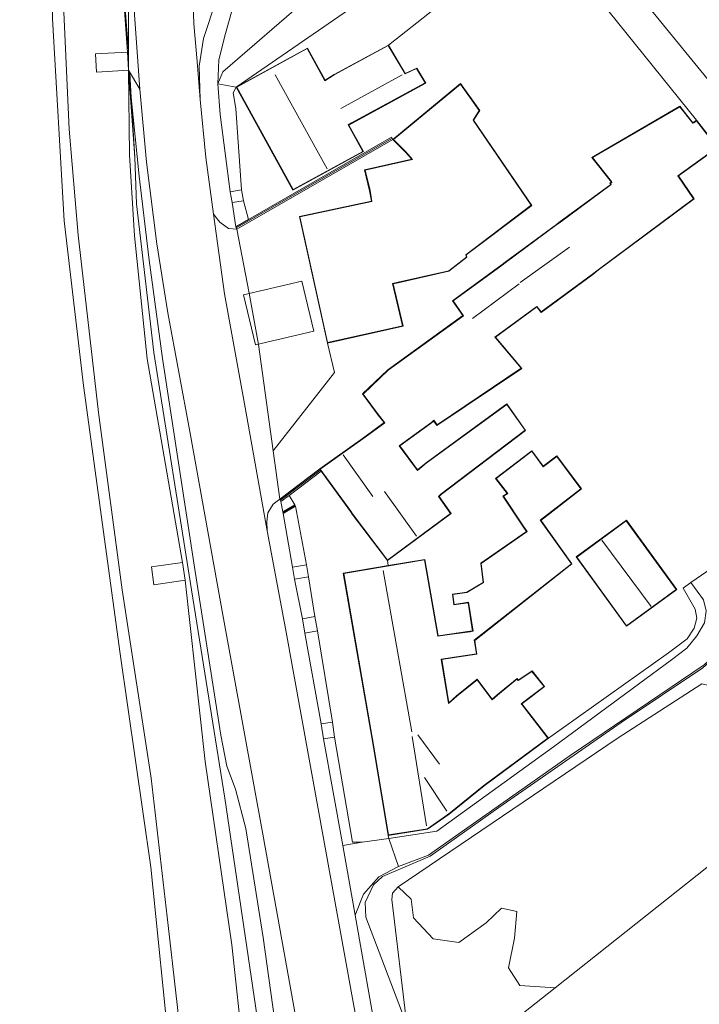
# Model space of a CAD drawing. Extents: x 176032 to 190000, y 318229 to 352878.
# Tile 33 of 184: x 176990 to 177069, y 319511 to 319626. Entities that reach past the tile are written whole.
import ezdxf

# ---------------------------------------------------------------- set-up
doc = ezdxf.new("R2010")
doc.units = 0
for name, color, linetype, lineweight in [('af-b5-muur', 6, 'muur', 18), ('af-bs-doorgang', 253, 'Continuous', 18), ('af-bs-haag', 253, 'haag', 18), ('af-bs-muur', 253, 'muur', 18), ('af-bs-rasterhekwerk', 253, 'hekwerk', 18), ('bp-b5-boom', 253, 'Continuous', 18), ('bp-b5-grasland', 253, 'Continuous', 18), ('bp-b5-overig', 253, 'Continuous', 18), ('gw-bs-kruinlijn', 253, 'Continuous', 18), ('gw-bs-teenlijn', 253, 'Continuous', 18), ('kd-bs-dakrand', 6, 'Continuous', 18), ('kd-bs-maaiveldlijn', 6, 'Continuous', 18), ('kd-bs-nok', 6, 'Continuous', 18), ('og-b5-bebouwing', 6, 'Continuous', 18), ('og-b5-bekleding', 253, 'Continuous', 18), ('og-b5-grond_ingericht', 253, 'Continuous', 18), ('og-b5-water', 253, 'Continuous', 18), ('og-bs-maaiveld', 253, 'Continuous', 18), ('og-bs-terreinafscheiding', 7, 'Continuous', 18), ('vh-b5-verh_soort', 253, 'Continuous', 18), ('wh-bs-waterlijn', 253, 'Continuous', 18)]:
    doc.layers.add(name, color=color, linetype=linetype, lineweight=lineweight)
doc.layers.add('viewports', color=7, linetype='Continuous')
doc.linetypes.add('haag', pattern='A,7,-1.5,[1,RTW.shx,S=0.75,R=45,X=0,Y=0],-1.5', length=10)
doc.linetypes.add('hekwerk', pattern='A,7,-1.5,[1,RTW.shx,S=0.75,R=0,X=0,Y=0],-1.5', length=10)
doc.linetypes.add('muur', pattern='A,8,-1,[6,RTW.shx,S=0.75,R=90,X=0,Y=0],-1', length=10)

# ---------------------------------------------------------------- blocks, each defined once
blk = doc.blocks.new('x-ref dtb totaal grijs')
at = {"layer": 'af-b5-muur'}
for points in [[(177033.342, 319612.173, 46.7), (177015.073, 319601.681, 46.677), (177014.924, 319601.941, 46.677), (177016.435, 319602.809, 46.034), (177033.193, 319612.433, 45.7)], [(177024.946, 319573.335, 45.5), (177021.175, 319570.479, 45.801), (177020.21, 319569.748, 46.421), (177020.111, 319570.049, 46.405), (177024.772, 319573.576, 45.521)], [(177021.861, 319569.356, 45.762), (177021.939, 319569.202, 45.738), (177020.484, 319568.355, 46.447), (177020.446, 319568.57, 46.448)]]:
    blk.add_polyline3d(points, close=True, dxfattribs=at)
at = {"layer": 'af-bs-doorgang'}
blk.add_polyline3d([(177072.02, 319562.847, 45.029), (177068.272, 319560.278, 45.141)], dxfattribs=at)
at = {"layer": 'af-bs-haag'}
for points in [[(177001.208, 319642.76, 46.983), (177001.659, 319631.477, 47.026), (177002.354, 319622.512, 46.884), (177002.377, 319622.213, 46.879)], [(177002.499, 319619.922, 47.023), (177002.669, 319617.066, 46.852), (177003.086, 319610.045, 47.004)]]:
    blk.add_polyline3d(points, dxfattribs=at)
at = {"layer": 'af-bs-muur'}
for points in [[(177015.07, 319601.876, 46.685), (177033.207, 319612.266, 46.565)], [(177020.229, 319569.963, 46.672), (177024.826, 319573.431, 46.677)], [(177020.51, 319568.493, 46.47), (177021.863, 319569.265, 46.474)]]:
    blk.add_polyline3d(points, dxfattribs=at)
at = {"layer": 'af-bs-rasterhekwerk'}
for points in [[(177068.928, 319614.431, 45.521), (177050.577, 319637.232, 45.396)], [(177034.973, 319508.444, 46.496), (177039.535, 319502.686, 46.431), (177052.36, 319512.807, 46.524), (177086.967, 319540.26, 46.089), (177100.954, 319551.445, 45.845), (177115.534, 319563.019, 45.672), (177120.569, 319567.016, 45.612)], [(177068.272, 319560.278, 45.141), (177067.38, 319559.602, 44.999), (177068.776, 319557.163, 45.146), (177068.957, 319556.116, 45.267), (177068.665, 319554.937, 45.323), (177067.828, 319553.668, 45.318), (177065.654, 319552.021, 45.37), (177051.562, 319542.026, 45.443)]]:
    blk.add_polyline3d(points, dxfattribs=at)
at = {"layer": 'bp-b5-boom'}
for points in [[(177113.055, 319634.982, 44.819), (177130.221, 319605.995, 47.065), (177125.541, 319603.69, 47.107), (177121.18, 319602.726, 47.152), (177115.101, 319600.307, 47.039), (177110.707, 319597.954, 47.044), (177107.41, 319595.168, 47.181), (177104.649, 319594.073, 47.132), (177101.07, 319595.196, 47.132), (177098.472, 319594.731, 47.127), (177094.673, 319593.178, 47.132), (177092.81, 319591.621, 47.031), (177049.208, 319645.015, 47.198), (177073.003, 319662.599, 47.273), (177113.155, 319693.722, 47.711)], [(177049.208, 319645.015, 47.198), (177047.517, 319645.622, 47.129), (177044.247, 319645.262, 47.134), (177039.59, 319643.086, 47.134), (177023.46, 319628.787, 46.703), (177013.402, 319620.075, 46.841), (177012.829, 319618.686, 46.823), (177012.946, 319621.492, 46.823), (177013.719, 319624.583, 46.854), (177014.857, 319628.63, 46.905), (177015.742, 319638.314, 47.246), (177018.401, 319637.934, 46.923), (177019.941, 319640.753, 47.169), (177020.46, 319645.519, 47.21), (177020.404, 319649.579, 47.251), (177020.875, 319652.238, 47.066), (177024.95, 319654.798, 47.155), (177027.502, 319656.891, 47.223), (177028.667, 319660.959, 47.189), (177028.277, 319664.651, 47.162), (177026.879, 319668.458, 47.1), (177027.49, 319673.255, 47.237)], [(177086.967, 319540.26, 46.089), (177052.36, 319512.807, 46.524), (177048.218, 319513.088, 47.088), (177046.908, 319515.124, 46.986), (177047.59, 319518.617, 46.942), (177047.871, 319521.731, 46.976), (177046.077, 319522.122, 46.947), (177044.274, 319520.416, 46.932), (177041.088, 319518.114, 46.883), (177038.076, 319518.538, 46.996), (177035.753, 319520.993, 46.898), (177035.473, 319523.196, 46.844), (177033.975, 319524.628, 46.884), (177059.634, 319541.988, 46.879), (177069.552, 319548.417, 46.547), (177075.156, 319547.074, 46.542), (177080.622, 319545.411, 46.586), (177083.755, 319544.056, 46.508)]]:
    blk.add_polyline3d(points, close=True, dxfattribs=at)
at = {"layer": 'bp-b5-grasland'}
for points in [[(177001.451, 319633.271, 46.901), (177002.228, 319622.404, 46.806), (176998.487, 319622.195, 45.267), (176998.606, 319620.07, 45.241), (177002.346, 319620.279, 46.802), (177002.471, 319610.363, 46.983), (177003.054, 319600.867, 46.961), (177004.562, 319586.459, 46.905), (177008.699, 319562.628, 46.802), (177005.041, 319562.104, 45.301), (177005.34, 319560.019, 45.245), (177008.998, 319560.543, 46.806), (177011.326, 319539.308, 46.711), (177014.47, 319517.835, 46.767), (177015.842, 319505.202, 46.797)], [(177008.795, 319504.331, 44.5), (177007.022, 319520.111, 44.473), (177005.005, 319537.375, 44.568), (177001.613, 319559.432, 44.59), (176998.851, 319580.178, 44.611), (176996.447, 319600.96, 44.559), (176995.423, 319613.374, 44.602), (176994.686, 319628.818, 44.637)], [(177002.696, 319754.28, 47.043), (177002.201, 319728.29, 47.056), (177002.046, 319708.073, 47.039), (177002.105, 319687.381, 47.017), (177002.414, 319655.593, 47.03), (177002.683, 319636.402, 46.927), (177003.055, 319626.775, 46.849), (177003.695, 319618.044, 46.802), (177002.346, 319620.279, 46.802), (177002.228, 319622.404, 46.806), (177001.451, 319633.271, 46.901), (177001.155, 319643.139, 47.081), (177002.15, 319643.162, 47.181), (177002.058, 319646.858, 47.181), (177000.713, 319646.817, 47.086), (177000.722, 319667.548, 47.009), (177000.44, 319687.913, 47.052), (177000.594, 319705.252, 46.996), (177000.592, 319724.301, 46.966), (177000.683, 319740.792, 47.026), (177001.165, 319758.304, 47.181)], [(177049.208, 319645.015, 47.198), (177092.81, 319591.621, 47.031)], [(177069.552, 319548.417, 46.547), (177059.634, 319541.988, 46.879), (177033.975, 319524.628, 46.884), (177033.309, 319523.878, 46.884), (177033.201, 319523.145, 46.897), (177034.973, 319508.444, 46.496), (177030.176, 319521.091, 46.176), (177030.102, 319522.793, 46.099), (177031.063, 319524.86, 45.957), (177032.142, 319525.829, 45.78), (177037.704, 319528.209, 45.724), (177045.759, 319533.904, 45.56), (177060.089, 319543.862, 45.435), (177069.653, 319550.28, 45.456)], [(177071.416, 319611.225, 45.521), (177068.928, 319614.431, 45.521), (177050.577, 319637.232, 45.396)], [(177030.019, 319628.683, 45.594), (177014.988, 319618.3, 45.6), (177012.829, 319618.686, 46.823), (177013.402, 319620.075, 46.841), (177023.46, 319628.787, 46.703)], [(177031.6, 319506.015, 46.076), (177028.916, 319521.291, 46.129), (177029.901, 319523.783, 46.047), (177031.697, 319525.81, 45.883), (177034.017, 319527.006, 45.754), (177037.525, 319528.356, 45.508), (177054.109, 319539.992, 45.43), (177069.824, 319550.638, 45.327)], [(177069.653, 319550.28, 45.456), (177060.089, 319543.862, 45.435), (177045.759, 319533.904, 45.56), (177037.704, 319528.209, 45.724), (177032.142, 319525.829, 45.78), (177031.063, 319524.86, 45.957), (177030.102, 319522.793, 46.099), (177030.176, 319521.091, 46.176), (177034.973, 319508.444, 46.496)]]:
    blk.add_polyline3d(points, dxfattribs=at)
for points in [[(177002.669, 319617.066, 46.852), (177003.591, 319607.881, 46.996), (177004.754, 319598.33, 47.039), (177006.329, 319586.527, 46.961), (177010.165, 319561.562, 46.746), (177013.18, 319542.402, 46.681), (177013.894, 319538.748, 46.737), (177014.894, 319536.07, 46.716), (177016.092, 319531.471, 46.685), (177018.124, 319518.698, 46.741), (177019.958, 319505.793, 46.884), (177017.961, 319505.506, 46.842), (177015.842, 319505.202, 46.797), (177014.47, 319517.835, 46.767), (177011.326, 319539.308, 46.711), (177008.998, 319560.543, 46.806), (177008.699, 319562.628, 46.802), (177004.562, 319586.459, 46.905), (177003.054, 319600.867, 46.961), (177002.471, 319610.363, 46.983), (177002.346, 319620.279, 46.802)], [(177003.695, 319618.044, 46.802), (177004.483, 319609.51, 46.733), (177005.68, 319599.937, 46.733), (177006.964, 319591.844, 46.659), (177009.546, 319577.964, 46.526), (177013.495, 319556.064, 46.31), (177018.092, 319530.788, 46.146), (177022.62, 319505.607, 46.01), (177019.958, 319505.793, 46.884), (177018.124, 319518.698, 46.741), (177016.092, 319531.471, 46.685), (177014.894, 319536.07, 46.716), (177013.894, 319538.748, 46.737), (177013.18, 319542.402, 46.681), (177010.165, 319561.562, 46.746), (177006.329, 319586.527, 46.961), (177004.754, 319598.33, 47.039), (177003.591, 319607.881, 46.996), (177002.669, 319617.066, 46.852), (177002.346, 319620.279, 46.802)], [(177032.862, 319530.28, 45.594), (177032.776, 319530.644, 45.443), (177037.414, 319531.373, 45.443), (177039.931, 319533.146, 45.443), (177044.039, 319536.462, 45.443), (177051.562, 319542.026, 45.443), (177065.654, 319552.021, 45.37), (177067.828, 319553.668, 45.318), (177068.665, 319554.937, 45.323), (177068.957, 319556.116, 45.267), (177068.776, 319557.163, 45.146), (177067.38, 319559.602, 44.999), (177068.272, 319560.278, 45.141), (177069.733, 319558.229, 45.215), (177070.073, 319556.953, 45.172), (177069.858, 319555.557, 45.21), (177068.973, 319554.01, 45.262), (177067.79, 319552.569, 45.323), (177065.998, 319551.206, 45.353), (177052.171, 319541.007, 45.392), (177038.486, 319531.13, 45.508)], [(177052.36, 319512.807, 46.524), (177039.535, 319502.686, 46.431), (177034.973, 319508.444, 46.496), (177033.201, 319523.145, 46.897), (177033.309, 319523.878, 46.884), (177033.975, 319524.628, 46.884), (177035.473, 319523.196, 46.844), (177035.753, 319520.993, 46.898), (177038.076, 319518.538, 46.996), (177041.088, 319518.114, 46.883), (177044.274, 319520.416, 46.932), (177046.077, 319522.122, 46.947), (177047.871, 319521.731, 46.976), (177047.59, 319518.617, 46.942), (177046.908, 319515.124, 46.986), (177048.218, 319513.088, 47.088)]]:
    blk.add_polyline3d(points, close=True, dxfattribs=at)
at = {"layer": 'bp-b5-overig'}
for points in [[(177021.59, 319562.066, 46.414), (177020.484, 319568.355, 46.447), (177021.939, 319569.202, 45.738), (177023.212, 319562.344, 45.629)], [(177023.455, 319560.928, 45.624), (177024.198, 319556.296, 45.607), (177022.735, 319556.03, 46.349), (177021.833, 319560.65, 46.422)], [(177023.043, 319554.336, 46.362), (177024.506, 319554.602, 45.56), (177026.248, 319543.912, 45.754), (177024.954, 319543.718, 46.323)], [(177026.51, 319542.166, 45.728), (177028.618, 319529.871, 45.81), (177029.758, 319529.844, 45.801), (177027.482, 319529.452, 46.158), (177025.216, 319541.972, 46.297)]]:
    blk.add_polyline3d(points, close=True, dxfattribs=at)
at = {"layer": 'gw-bs-kruinlijn'}
for points in [[(177087.237, 320259.615, 47.459), (177086.987, 320258.99, 47.367), (177082.223, 320238.257, 47.405), (177075.75, 320206.593, 47.361), (177064.489, 320149.315, 47.301), (177052.259, 320087.802, 47.278), (177040.727, 320033.824, 47.202), (177033.982, 320000.305, 47.27), (177026.024, 319960.731, 47.072), (177018.211, 319921.837, 47.062), (177013.456, 319892.196, 47.168), (177007.832, 319856.359, 47.168), (177006.619, 319846.155, 47.123), (177003.51, 319799.516, 47.154), (177001.787, 319743.65, 47.184), (177001.619, 319716.029, 47.192), (177001.308, 319668.928, 47.168), (177002.297, 319646.859, 47.189), (177002.426, 319643.152, 47.181), (177002.354, 319622.512, 46.839), (177002.346, 319620.279, 46.802), (177003.086, 319610.045, 47.004)], [(177099.553, 319583.067, 46.892), (177096.688, 319586.872, 47.026), (177092.81, 319591.621, 47.031), (177049.208, 319645.015, 47.198), (177047.517, 319645.622, 47.129), (177044.247, 319645.262, 47.134), (177039.59, 319643.086, 47.134), (177023.46, 319628.787, 46.703), (177013.402, 319620.075, 46.841), (177012.829, 319618.686, 46.823)], [(177002.228, 319622.404, 46.806), (177001.451, 319633.271, 46.901), (177001.155, 319643.139, 47.081)], [(177008.699, 319562.628, 46.802), (177004.562, 319586.459, 46.905), (177003.054, 319600.867, 46.961), (177002.471, 319610.363, 46.983), (177002.346, 319620.279, 46.802), (177002.669, 319617.066, 46.852), (177003.591, 319607.881, 46.996), (177004.754, 319598.33, 47.039), (177006.329, 319586.527, 46.961), (177010.165, 319561.562, 46.746), (177013.18, 319542.402, 46.681), (177013.894, 319538.748, 46.737), (177014.894, 319536.07, 46.716), (177016.092, 319531.471, 46.685), (177018.124, 319518.698, 46.741), (177019.958, 319505.793, 46.884)], [(177014.288, 319606.032, 46.698), (177013.107, 319615.079, 46.78), (177012.829, 319618.686, 46.823)], [(177017.963, 319505.286, 46.78), (177017.961, 319505.506, 46.805), (177017.958, 319505.938, 46.854), (177013.633, 319535.021, 46.772), (177009.733, 319559.409, 46.81), (177005.324, 319587.221, 47.004), (177003.299, 319604.621, 47.056), (177003.086, 319610.045, 47.004)], [(177014.924, 319601.941, 46.677), (177014.495, 319604.774, 46.707)], [(177021.59, 319562.066, 46.414), (177020.484, 319568.355, 46.447)], [(177015.842, 319505.202, 46.797), (177014.47, 319517.835, 46.767), (177011.326, 319539.308, 46.711), (177008.998, 319560.543, 46.806)], [(177022.735, 319556.03, 46.349), (177021.833, 319560.65, 46.422)], [(177024.954, 319543.718, 46.323), (177023.043, 319554.336, 46.362)], [(177034.973, 319508.444, 46.496), (177033.201, 319523.145, 46.897), (177033.309, 319523.878, 46.884), (177033.975, 319524.628, 46.884), (177059.634, 319541.988, 46.879), (177069.552, 319548.417, 46.547)], [(177027.482, 319529.452, 46.158), (177025.216, 319541.972, 46.297)], [(177029.758, 319529.844, 45.801), (177027.482, 319529.452, 46.158)]]:
    blk.add_polyline3d(points, dxfattribs=at)
at = {"layer": 'gw-bs-teenlijn'}
for points in [[(177050.577, 319637.232, 45.396), (177048.391, 319639.119, 45.396), (177046.298, 319640.192, 45.4), (177044.261, 319640.166, 45.4), (177042.451, 319639.218, 45.405), (177041.196, 319638.152, 45.405), (177030.019, 319628.683, 45.594), (177014.988, 319618.3, 45.6)], [(177002.346, 319620.279, 46.802), (177003.695, 319618.044, 46.802)], [(177022.62, 319505.607, 46.01), (177018.092, 319530.788, 46.146), (177013.495, 319556.064, 46.31), (177009.546, 319577.964, 46.526), (177006.964, 319591.844, 46.659), (177005.68, 319599.937, 46.733), (177004.483, 319609.51, 46.733), (177003.695, 319618.044, 46.802)], [(177014.988, 319618.3, 45.6), (177014.611, 319617.63, 45.672), (177014.95, 319615.784, 45.737), (177015.618, 319606.251, 45.948)], [(177016.435, 319602.809, 46.034), (177015.825, 319604.993, 45.948)], [(177021.939, 319569.202, 45.738), (177023.212, 319562.344, 45.629)], [(177023.455, 319560.928, 45.624), (177024.198, 319556.296, 45.607)], [(177034.973, 319508.444, 46.496), (177030.176, 319521.091, 46.176), (177030.102, 319522.793, 46.099), (177031.063, 319524.86, 45.957), (177032.142, 319525.829, 45.78), (177037.704, 319528.209, 45.724), (177045.759, 319533.904, 45.56), (177060.089, 319543.862, 45.435), (177069.653, 319550.28, 45.456), (177072.489, 319552.809, 45.361), (177075.039, 319556.255, 45.34), (177075.639, 319559.813, 45.129)], [(177024.506, 319554.602, 45.56), (177026.248, 319543.912, 45.754)], [(177026.51, 319542.166, 45.728), (177028.618, 319529.871, 45.81), (177029.758, 319529.844, 45.801)]]:
    blk.add_polyline3d(points, dxfattribs=at)
at = {"layer": 'kd-bs-dakrand'}
for points in [[(177021.647, 319606.29, 52.749), (177015.055, 319618.28, 52.818), (177023.312, 319622.814, 52.533), (177025.369, 319619.049, 52.481), (177026.474, 319619.723, 48.402), (177032.792, 319623.163, 48.311), (177034.765, 319619.838, 48.76), (177036.115, 319620.47, 48.764), (177037.12, 319618.797, 48.026), (177028.502, 319614.101, 48.044), (177028.106, 319613.887, 52.563), (177029.816, 319610.768, 52.576), (177021.647, 319606.29, 52.749)], [(177025.697, 319588.372, 53.344), (177022.446, 319603.114, 53.339), (177030.872, 319604.891, 53.236), (177030.668, 319606.172, 50.428), (177030.091, 319608.575, 50.459), (177035.635, 319609.836, 50.45), (177034.869, 319610.719, 48.337), (177033.417, 319612.17, 48.682), (177041.264, 319618.655, 48.121), (177043.463, 319615.578, 48.039), (177042.746, 319614.423, 49.445), (177049.566, 319604.457, 49.501), (177041.891, 319598.673, 49.424), (177041.966, 319598.395, 50.174), (177039.886, 319596.773, 50.178), (177033.952, 319595.443, 50.183), (177033.315, 319595.288, 53.175), (177034.474, 319590.334, 53.21), (177025.697, 319588.372, 53.344)], [(177068.5, 319614.059, 48.779), (177066.967, 319615.99, 48.816), (177056.733, 319610.04, 48.847), (177058.947, 319607.247, 48.892), (177059.016, 319607.161, 48.964), (177058.835, 319607.029, 48.967), (177058.938, 319606.89, 48.945), (177052.86, 319602.418, 48.988), (177052.56, 319602.194, 51.494), (177046.516, 319597.737, 51.433), (177046.167, 319597.455, 49.575), (177040.416, 319593.261, 49.592), (177041.609, 319591.523, 49.174), (177032.799, 319585.162, 49.169), (177029.861, 319582.35, 49.156), (177031.658, 319579.897, 49.156), (177032.384, 319578.995, 51.528), (177030.09, 319577.28, 51.507), (177024.841, 319573.566, 52.002), (177028.41, 319568.613, 52.002), (177028.626, 319568.313, 52.503), (177032.704, 319562.908, 52.373), (177040.095, 319568.374, 52.447), (177038.677, 319570.353, 52.447), (177038.965, 319570.612, 48.647), (177048.83, 319578.106, 48.647), (177046.696, 319581.139, 48.626), (177037.263, 319574.243, 48.613), (177036.221, 319573.375, 51.502), (177034.078, 319576.277, 51.567), (177037.916, 319579.074, 51.519), (177038.078, 319579.21, 48.962), (177038.155, 319579.275, 48.367), (177038.525, 319578.726, 48.367), (177048.392, 319585.367, 48.369), (177045.406, 319588.913, 48.477), (177045.306, 319589.03, 49.497), (177050.223, 319592.614, 49.501), (177050.722, 319591.968, 51.433), (177056.73, 319596.378, 51.433), (177057.395, 319596.91, 48.936), (177068.567, 319605.218, 48.824), (177066.732, 319607.926, 48.811), (177071.345, 319611.235, 48.777), (177068.918, 319614.363, 48.794), (177068.606, 319614.136, 48.801), (177068.5, 319614.059, 48.779)], [(177050.958, 319573.828, 48.081), (177052.566, 319575.041, 48.108), (177055.38, 319571.241, 48.095), (177050.62, 319567.572, 48.108), (177050.728, 319567.433, 48.462), (177054.266, 319562.475, 48.402), (177042.867, 319553.51, 48.88), (177042.987, 319552.895, 47.953), (177043.145, 319551.912, 47.953), (177040.035, 319551.455, 47.957), (177039.011, 319551.286, 52.404), (177039.878, 319546.119, 52.378), (177040.831, 319546.943, 48.794), (177043.23, 319548.864, 48.824), (177044.974, 319546.541, 48.816), (177045.601, 319547.079, 47.763), (177047.882, 319548.96, 47.746), (177048.022, 319548.781, 47.746), (177049.646, 319549.859, 47.332), (177051.053, 319548.088, 47.259), (177049.516, 319546.922, 47.699), (177048.391, 319546.054, 47.706), (177048.482, 319545.936, 48.893), (177051.495, 319542.035, 48.889), (177044.012, 319536.504, 48.899), (177039.904, 319533.187, 53.413), (177037.394, 319531.419, 53.413), (177032.816, 319530.705, 50.006), (177030.968, 319541.961, 50.079), (177030.927, 319542.162, 52.503), (177027.59, 319561.34, 52.434), (177037.036, 319562.911, 52.395), (177038.596, 319553.997, 52.425), (177039.971, 319554.168, 48.005), (177042.384, 319554.512, 48.018), (177042.741, 319554.568, 48.902), (177042.191, 319557.961, 48.928), (177040.534, 319557.711, 47.824), (177040.381, 319558.856, 47.828), (177042.011, 319559.093, 48.923), (177043.979, 319560.259, 48.859), (177043.699, 319562.503, 48.803), (177049.079, 319566.239, 48.531), (177048.691, 319566.777, 48.095), (177046.297, 319570.368, 48.095), (177046.802, 319570.689, 47.939), (177045.431, 319572.464, 47.695), (177049.616, 319575.641, 47.695), (177050.873, 319573.942, 47.92), (177050.958, 319573.828, 48.081)], [(177060.731, 319555.218, 47.466), (177054.882, 319563.26, 47.479), (177060.701, 319567.492, 47.483), (177066.55, 319559.45, 47.479), (177060.731, 319555.218, 47.466)]]:
    blk.add_polyline3d(points, dxfattribs=at)
at = {"layer": 'kd-bs-maaiveldlijn'}
for points in [[(177014.988, 319618.3, 45.6), (177023.331, 319622.882, 45.6), (177025.389, 319619.115, 45.6), (177026.451, 319619.767, 45.6), (177032.811, 319623.23, 45.6), (177034.785, 319619.903, 45.6), (177036.132, 319620.533, 45.6), (177037.191, 319618.779, 45.6), (177028.523, 319614.056, 45.6), (177028.176, 319613.861, 45.6), (177029.883, 319610.748, 45.6), (177021.628, 319606.222, 45.6), (177014.988, 319618.3, 45.6)], [(177033.342, 319612.173, 46.7), (177041.273, 319618.728, 45.7), (177043.524, 319615.578, 45.7), (177042.806, 319614.423, 45.7), (177049.634, 319604.446, 45.7), (177041.941, 319598.648, 45.7), (177042.016, 319598.371, 45.7), (177039.908, 319596.727, 45.7), (177033.966, 319595.395, 45.7), (177033.374, 319595.255, 45.7), (177034.534, 319590.296, 45.7), (177025.665, 319588.316, 46.204), (177022.386, 319603.153, 46.7), (177030.824, 319604.932, 46.7), (177030.618, 319606.167, 46.7), (177030.031, 319608.613, 46.7), (177035.559, 319609.87, 46.7), (177034.829, 319610.688, 46.7), (177033.342, 319612.173, 46.7)], [(177066.98, 319616.055, 45.521), (177056.659, 319610.054, 45.521), (177058.944, 319607.168, 45.521), (177058.766, 319607.039, 45.521), (177058.869, 319606.9, 45.521), (177052.81, 319602.442, 45.521), (177052.51, 319602.218, 45.521), (177046.5, 319597.786, 45.521), (177046.151, 319597.504, 45.521), (177040.348, 319593.272, 45.521), (177041.541, 319591.534, 45.521), (177032.768, 319585.2, 45.521), (177029.795, 319582.355, 45.521), (177031.618, 319579.866, 45.521), (177032.313, 319579.003, 45.521), (177030.061, 319577.32, 45.521), (177024.772, 319573.576, 45.521), (177024.946, 319573.335, 45.5), (177028.37, 319568.583, 45.521), (177028.586, 319568.283, 45.521), (177032.693, 319562.839, 45.521), (177040.164, 319568.364, 45.521), (177038.765, 319570.346, 45.521), (177039.02, 319570.592, 45.521), (177048.898, 319578.096, 45.521), (177046.708, 319581.209, 45.521), (177037.225, 319574.276, 45.521), (177036.215, 319573.467, 45.521), (177034.147, 319576.267, 45.521), (177038.136, 319579.188, 45.521), (177038.51, 319578.657, 45.521), (177048.465, 319585.358, 45.521), (177045.372, 319589.03, 45.521), (177050.213, 319592.546, 45.521), (177050.712, 319591.9, 45.521), (177056.77, 319596.347, 45.521), (177057.436, 319596.879, 45.521), (177068.634, 319605.207, 45.521), (177066.8, 319607.915, 45.521), (177071.416, 319611.225, 45.521), (177068.928, 319614.431, 45.521), (177068.508, 319614.126, 45.521), (177066.98, 319616.055, 45.521)], [(177052.576, 319575.112, 45.443), (177055.447, 319571.232, 45.443), (177050.673, 319567.552, 45.443), (177050.774, 319567.453, 45.443), (177054.332, 319562.465, 45.443), (177042.928, 319553.497, 45.443), (177043.034, 319552.911, 45.443), (177043.2, 319551.871, 45.443), (177040.039, 319551.405, 45.443), (177039.068, 319551.237, 45.443), (177039.917, 319546.188, 45.443), (177040.806, 319546.986, 45.443), (177043.239, 319548.936, 45.443), (177044.988, 319546.607, 45.443), (177045.573, 319547.12, 45.443), (177047.89, 319549.032, 45.443), (177048.034, 319548.848, 45.443), (177049.657, 319549.926, 45.443), (177051.122, 319548.078, 45.443), (177049.545, 319546.882, 45.443), (177048.458, 319546.048, 45.443), (177051.562, 319542.026, 45.443), (177044.039, 319536.462, 45.443), (177039.931, 319533.146, 45.443), (177037.414, 319531.373, 45.443), (177032.776, 319530.644, 45.443), (177030.924, 319541.927, 45.443), (177030.883, 319542.128, 45.443), (177027.534, 319561.38, 45.443), (177032.806, 319562.258, 45.6), (177037.076, 319562.969, 45.443), (177038.637, 319554.047, 45.443), (177039.967, 319554.218, 45.443), (177042.367, 319554.56, 45.443), (177042.688, 319554.592, 45.443), (177042.151, 319557.901, 45.443), (177040.492, 319557.65, 45.443), (177040.327, 319558.895, 45.443), (177041.993, 319559.14, 45.443), (177043.927, 319560.285, 45.443), (177043.648, 319562.527, 45.443), (177049.016, 319566.254, 45.443), (177048.649, 319566.752, 45.443), (177046.229, 319570.384, 45.443), (177046.731, 319570.704, 45.443), (177045.364, 319572.474, 45.443), (177049.627, 319575.713, 45.443), (177050.942, 319573.919, 45.443), (177052.576, 319575.112, 45.443)], [(177020.21, 319569.748, 46.421), (177021.175, 319570.479, 45.801), (177021.861, 319569.356, 45.762), (177020.446, 319568.57, 46.448), (177020.21, 319569.748, 46.421)], [(177060.72, 319555.148, 45.2), (177054.812, 319563.271, 45.2), (177060.712, 319567.562, 45.2), (177066.62, 319559.439, 45.2), (177060.72, 319555.148, 45.2)]]:
    blk.add_polyline3d(points, dxfattribs=at)
at = {"layer": 'kd-bs-nok'}
for points in [[(177025.656, 319608.734, 55.664), (177019.533, 319619.742, 55.681)], [(177034.432, 319619.746, 50.191), (177027.232, 319615.784, 50.196)], [(177048.265, 319595.434, 53.633), (177054.023, 319599.572, 53.658)], [(177042.688, 319591.203, 52.326), (177048.133, 319595.262, 52.382)], [(177031.006, 319570.35, 53.512), (177027.528, 319575.227, 53.581)], [(177036.102, 319565.718, 54.758), (177032.376, 319570.927, 54.801)], [(177063.608, 319557.481, 48.751), (177057.84, 319565.238, 48.854)], [(177035.549, 319542.773, 55.905), (177032.212, 319561.667, 55.91)], [(177036.263, 319542.438, 53.348), (177038.791, 319538.994, 53.339)], [(177037.272, 319531.789, 53.499), (177035.596, 319542.239, 53.443)], [(177037.063, 319537.445, 53.331), (177039.659, 319533.483, 53.421)]]:
    blk.add_polyline3d(points, dxfattribs=at)
at = {"layer": 'og-b5-bebouwing'}
for points in [[(177014.988, 319618.3, 45.6), (177023.331, 319622.882, 45.6), (177025.389, 319619.115, 45.6), (177026.451, 319619.767, 45.6), (177032.811, 319623.23, 45.6), (177034.785, 319619.903, 45.6), (177036.132, 319620.533, 45.6), (177037.191, 319618.779, 45.6), (177028.523, 319614.056, 45.6), (177028.176, 319613.861, 45.6), (177029.883, 319610.748, 45.6), (177021.628, 319606.222, 45.6)], [(176998.606, 319620.07, 45.241), (176998.487, 319622.195, 45.267), (177002.228, 319622.404, 46.806), (177002.346, 319620.279, 46.802)], [(177033.342, 319612.173, 46.7), (177041.273, 319618.728, 45.7), (177043.524, 319615.578, 45.7), (177042.806, 319614.423, 45.7), (177049.634, 319604.446, 45.7), (177041.941, 319598.648, 45.7), (177042.016, 319598.371, 45.7), (177039.908, 319596.727, 45.7), (177033.966, 319595.395, 45.7), (177033.374, 319595.255, 45.7), (177034.534, 319590.296, 45.7), (177025.665, 319588.316, 46.204), (177022.386, 319603.153, 46.7), (177030.824, 319604.932, 46.7), (177030.618, 319606.167, 46.7), (177030.031, 319608.613, 46.7), (177035.559, 319609.87, 46.7), (177034.829, 319610.688, 46.7)], [(177068.928, 319614.431, 45.521), (177071.416, 319611.225, 45.521), (177066.8, 319607.915, 45.521), (177068.634, 319605.207, 45.521), (177057.436, 319596.879, 45.521), (177056.77, 319596.347, 45.521), (177050.712, 319591.9, 45.521), (177050.213, 319592.546, 45.521), (177045.372, 319589.03, 45.521), (177048.465, 319585.358, 45.521), (177038.51, 319578.657, 45.521), (177038.136, 319579.188, 45.521), (177034.147, 319576.267, 45.521), (177036.215, 319573.467, 45.521), (177037.225, 319574.276, 45.521), (177046.708, 319581.209, 45.521), (177048.898, 319578.096, 45.521), (177039.02, 319570.592, 45.521), (177038.765, 319570.346, 45.521), (177040.164, 319568.364, 45.521), (177032.693, 319562.839, 45.521), (177028.586, 319568.283, 45.521), (177028.37, 319568.583, 45.521), (177024.946, 319573.335, 45.5), (177024.772, 319573.576, 45.521), (177030.061, 319577.32, 45.521), (177032.313, 319579.003, 45.521), (177031.618, 319579.866, 45.521), (177029.795, 319582.355, 45.521), (177032.768, 319585.2, 45.521), (177041.541, 319591.534, 45.521), (177040.348, 319593.272, 45.521), (177046.151, 319597.504, 45.521), (177046.5, 319597.786, 45.521), (177052.51, 319602.218, 45.521), (177052.81, 319602.442, 45.521), (177058.869, 319606.9, 45.521), (177058.766, 319607.039, 45.521), (177058.944, 319607.168, 45.521), (177056.659, 319610.054, 45.521), (177066.98, 319616.055, 45.521), (177068.508, 319614.126, 45.521)], [(177015.618, 319606.251, 45.948), (177015.825, 319604.993, 45.948), (177014.495, 319604.774, 46.707), (177014.288, 319606.032, 46.698)], [(177024.062, 319589.712, 50.773), (177017.226, 319588.107, 50.687), (177015.85, 319593.965, 50.73), (177022.686, 319595.57, 50.782)], [(177052.576, 319575.112, 45.443), (177055.447, 319571.232, 45.443), (177050.673, 319567.552, 45.443), (177050.774, 319567.453, 45.443), (177054.332, 319562.465, 45.443), (177042.928, 319553.497, 45.443), (177043.034, 319552.911, 45.443), (177043.2, 319551.871, 45.443), (177040.039, 319551.405, 45.443), (177039.068, 319551.237, 45.443), (177039.917, 319546.188, 45.443), (177040.806, 319546.986, 45.443), (177043.239, 319548.936, 45.443), (177044.988, 319546.607, 45.443), (177045.573, 319547.12, 45.443), (177047.89, 319549.032, 45.443), (177048.034, 319548.848, 45.443), (177049.657, 319549.926, 45.443), (177051.122, 319548.078, 45.443), (177049.545, 319546.882, 45.443), (177048.458, 319546.048, 45.443), (177051.562, 319542.026, 45.443), (177044.039, 319536.462, 45.443), (177039.931, 319533.146, 45.443), (177037.414, 319531.373, 45.443), (177032.776, 319530.644, 45.443), (177030.924, 319541.927, 45.443), (177030.883, 319542.128, 45.443), (177027.534, 319561.38, 45.443), (177032.806, 319562.258, 45.6), (177037.076, 319562.969, 45.443), (177038.637, 319554.047, 45.443), (177039.967, 319554.218, 45.443), (177042.367, 319554.56, 45.443), (177042.688, 319554.592, 45.443), (177042.151, 319557.901, 45.443), (177040.492, 319557.65, 45.443), (177040.327, 319558.895, 45.443), (177041.993, 319559.14, 45.443), (177043.927, 319560.285, 45.443), (177043.648, 319562.527, 45.443), (177049.016, 319566.254, 45.443), (177048.649, 319566.752, 45.443), (177046.229, 319570.384, 45.443), (177046.731, 319570.704, 45.443), (177045.364, 319572.474, 45.443), (177049.627, 319575.713, 45.443), (177050.942, 319573.919, 45.443)], [(177020.21, 319569.748, 46.421), (177021.175, 319570.479, 45.801), (177021.861, 319569.356, 45.762), (177020.446, 319568.57, 46.448)], [(177060.72, 319555.148, 45.2), (177054.812, 319563.271, 45.2), (177060.712, 319567.562, 45.2), (177066.62, 319559.439, 45.2)], [(177005.041, 319562.104, 45.301), (177008.699, 319562.628, 46.802), (177008.998, 319560.543, 46.806), (177005.34, 319560.019, 45.245)], [(177021.59, 319562.066, 46.414), (177023.212, 319562.344, 45.629), (177023.455, 319560.928, 45.624), (177021.833, 319560.65, 46.422)], [(177023.043, 319554.336, 46.362), (177022.735, 319556.03, 46.349), (177024.198, 319556.296, 45.607), (177024.506, 319554.602, 45.56)], [(177024.954, 319543.718, 46.323), (177026.248, 319543.912, 45.754), (177026.51, 319542.166, 45.728), (177025.216, 319541.972, 46.297)]]:
    blk.add_polyline3d(points, close=True, dxfattribs=at)
at = {"layer": 'og-b5-bekleding'}
blk.add_polyline3d([(177008.795, 319504.331, 44.5), (177007.268, 319504.2, 44.025), (177004.992, 319526.945, 44.055), (177001.39, 319551.912, 44.038), (176997.078, 319583.344, 44.038), (176994.804, 319602.649, 44.025), (176993.439, 319626.299, 44.042), (176993.511, 319639.555, 44.05), (176994.991, 319640.427, 44.78), (176995.019, 319636.593, 44.663), (176994.686, 319628.818, 44.637), (176995.423, 319613.374, 44.602), (176996.447, 319600.96, 44.559), (176998.851, 319580.178, 44.611), (177001.613, 319559.432, 44.59), (177005.005, 319537.375, 44.568), (177007.022, 319520.111, 44.473)], close=True, dxfattribs=at)
at = {"layer": 'og-b5-grond_ingericht'}
for points in [[(177050.577, 319637.232, 45.396), (177032.811, 319623.23, 45.6), (177026.451, 319619.767, 45.6), (177025.389, 319619.115, 45.6), (177023.331, 319622.882, 45.6), (177014.988, 319618.3, 45.6), (177030.019, 319628.683, 45.594), (177041.196, 319638.152, 45.405), (177042.451, 319639.218, 45.405), (177044.261, 319640.166, 45.4), (177046.298, 319640.192, 45.4), (177048.391, 319639.119, 45.396)], [(177068.928, 319614.431, 45.521), (177068.508, 319614.126, 45.521), (177066.98, 319616.055, 45.521), (177056.659, 319610.054, 45.521), (177058.944, 319607.168, 45.521), (177058.766, 319607.039, 45.521), (177058.869, 319606.9, 45.521), (177052.81, 319602.442, 45.521), (177052.51, 319602.218, 45.521), (177046.5, 319597.786, 45.521), (177046.151, 319597.504, 45.521), (177040.348, 319593.272, 45.521), (177041.541, 319591.534, 45.521), (177032.768, 319585.2, 45.521), (177029.795, 319582.355, 45.521), (177031.618, 319579.866, 45.521), (177032.313, 319579.003, 45.521), (177030.061, 319577.32, 45.521), (177024.772, 319573.576, 45.521), (177020.111, 319570.049, 46.405), (177019.323, 319575.714, 46.362), (177026.488, 319584.868, 46.668), (177025.665, 319588.316, 46.204), (177034.534, 319590.296, 45.7), (177033.374, 319595.255, 45.7), (177033.966, 319595.395, 45.7), (177039.908, 319596.727, 45.7), (177042.016, 319598.371, 45.7), (177041.941, 319598.648, 45.7), (177049.634, 319604.446, 45.7), (177042.806, 319614.423, 45.7), (177043.524, 319615.578, 45.7), (177041.273, 319618.728, 45.7), (177033.342, 319612.173, 46.7), (177033.193, 319612.433, 45.7), (177016.435, 319602.809, 46.034), (177015.825, 319604.993, 45.948), (177015.618, 319606.251, 45.948), (177014.95, 319615.784, 45.737), (177014.611, 319617.63, 45.672), (177014.988, 319618.3, 45.6), (177021.628, 319606.222, 45.6), (177029.883, 319610.748, 45.6), (177028.176, 319613.861, 45.6), (177028.523, 319614.056, 45.6), (177037.191, 319618.779, 45.6), (177036.132, 319620.533, 45.6), (177034.785, 319619.903, 45.6), (177032.811, 319623.23, 45.6), (177050.577, 319637.232, 45.396)], [(177015.618, 319606.251, 45.948), (177014.288, 319606.032, 46.698), (177013.107, 319615.079, 46.78), (177012.829, 319618.686, 46.823), (177014.988, 319618.3, 45.6), (177014.611, 319617.63, 45.672), (177014.95, 319615.784, 45.737)], [(177015.825, 319604.993, 45.948), (177016.435, 319602.809, 46.034), (177014.924, 319601.941, 46.677), (177014.495, 319604.774, 46.707)], [(177146.936, 319585.206, 45.3), (177146.629, 319576.584, 45.354), (177145.648, 319538.725, 46.035), (177145.037, 319515.411, 46.231), (177035.847, 319502.111, 46.365), (177034.973, 319508.444, 46.496), (177039.535, 319502.686, 46.431), (177052.36, 319512.807, 46.524), (177086.967, 319540.26, 46.089), (177100.954, 319551.445, 45.845), (177115.534, 319563.019, 45.672), (177120.569, 319567.016, 45.612), (177124.147, 319569.775, 45.599), (177145.312, 319586.095, 45.524)], [(177060.72, 319555.148, 45.2), (177066.62, 319559.439, 45.2), (177060.712, 319567.562, 45.2), (177054.812, 319563.271, 45.2)]]:
    blk.add_polyline3d(points, close=True, dxfattribs=at)
blk.add_polyline3d([(177072.02, 319562.847, 45.029), (177068.272, 319560.278, 45.141), (177067.38, 319559.602, 44.999), (177068.776, 319557.163, 45.146), (177068.957, 319556.116, 45.267), (177068.665, 319554.937, 45.323), (177067.828, 319553.668, 45.318), (177065.654, 319552.021, 45.37), (177051.562, 319542.026, 45.443), (177048.458, 319546.048, 45.443), (177049.545, 319546.882, 45.443), (177051.122, 319548.078, 45.443), (177049.657, 319549.926, 45.443), (177048.034, 319548.848, 45.443), (177047.89, 319549.032, 45.443), (177045.573, 319547.12, 45.443), (177044.988, 319546.607, 45.443), (177043.239, 319548.936, 45.443), (177040.806, 319546.986, 45.443), (177039.917, 319546.188, 45.443), (177039.068, 319551.237, 45.443), (177040.039, 319551.405, 45.443), (177043.2, 319551.871, 45.443), (177043.034, 319552.911, 45.443), (177042.928, 319553.497, 45.443), (177054.332, 319562.465, 45.443), (177050.774, 319567.453, 45.443), (177050.673, 319567.552, 45.443), (177055.447, 319571.232, 45.443), (177052.576, 319575.112, 45.443), (177050.942, 319573.919, 45.443), (177049.627, 319575.713, 45.443), (177045.364, 319572.474, 45.443), (177046.731, 319570.704, 45.443), (177046.229, 319570.384, 45.443), (177048.649, 319566.752, 45.443), (177049.016, 319566.254, 45.443), (177043.648, 319562.527, 45.443), (177043.927, 319560.285, 45.443), (177041.993, 319559.14, 45.443), (177040.327, 319558.895, 45.443), (177040.492, 319557.65, 45.443), (177042.151, 319557.901, 45.443), (177042.688, 319554.592, 45.443), (177042.367, 319554.56, 45.443), (177039.967, 319554.218, 45.443), (177038.637, 319554.047, 45.443), (177037.076, 319562.969, 45.443), (177032.806, 319562.258, 45.6), (177032.693, 319562.839, 45.521), (177040.164, 319568.364, 45.521), (177038.765, 319570.346, 45.521), (177039.02, 319570.592, 45.521), (177048.898, 319578.096, 45.521), (177046.708, 319581.209, 45.521), (177037.225, 319574.276, 45.521), (177036.215, 319573.467, 45.521), (177034.147, 319576.267, 45.521), (177038.136, 319579.188, 45.521), (177038.51, 319578.657, 45.521), (177048.465, 319585.358, 45.521), (177045.372, 319589.03, 45.521), (177050.213, 319592.546, 45.521), (177050.712, 319591.9, 45.521), (177056.77, 319596.347, 45.521), (177057.436, 319596.879, 45.521), (177068.634, 319605.207, 45.521), (177066.8, 319607.915, 45.521), (177071.416, 319611.225, 45.521)], dxfattribs=at)
at = {"layer": 'og-b5-water'}
blk.add_polyline3d([(176992.864, 319773.329, 44.029), (176992.538, 319745.584, 44.029), (176992.245, 319724.105, 44.029), (176992.236, 319698.968, 44.029), (176992.273, 319680.72, 44.025), (176992.613, 319663.961, 44.05), (176992.677, 319663.131, 44.05), (176992.164, 319663.042, 44.05), (176992.283, 319662.358, 44.05), (176992.859, 319662.441, 44.023), (176993.278, 319649.954, 44.05), (176993.211, 319649.546, 44.05), (176994.754, 319648.686, 44.05), (176994.961, 319640.858, 44.05), (176993.355, 319639.912, 44.05), (176993.511, 319639.555, 44.05), (176993.439, 319626.299, 44.042), (176994.804, 319602.649, 44.025), (176997.078, 319583.344, 44.038), (177001.39, 319551.912, 44.038), (177004.992, 319526.945, 44.055), (177007.268, 319504.2, 44.025), (176859.867, 319502.277, 44.055)], dxfattribs=at)
at = {"layer": 'og-bs-maaiveld'}
for points in [[(176998.606, 319620.07, 45.241), (176998.487, 319622.195, 45.267), (177002.228, 319622.404, 46.806), (177002.346, 319620.279, 46.802), (176998.606, 319620.07, 45.241)], [(177033.342, 319612.173, 46.7), (177015.073, 319601.681, 46.677)], [(177033.193, 319612.433, 45.7), (177016.435, 319602.809, 46.034)], [(177033.193, 319612.433, 45.7), (177033.342, 319612.173, 46.7)], [(177015.618, 319606.251, 45.948), (177015.825, 319604.993, 45.948), (177014.495, 319604.774, 46.707), (177014.288, 319606.032, 46.698), (177015.618, 319606.251, 45.948)], [(177016.435, 319602.809, 46.034), (177014.924, 319601.941, 46.677)], [(177014.924, 319601.941, 46.677), (177015.073, 319601.681, 46.677)], [(177020.111, 319570.049, 46.405), (177024.772, 319573.576, 45.521)], [(177021.175, 319570.479, 45.801), (177024.946, 319573.335, 45.5)], [(177020.21, 319569.748, 46.421), (177020.111, 319570.049, 46.405)], [(177021.939, 319569.202, 45.738), (177020.484, 319568.355, 46.447)], [(177021.861, 319569.356, 45.762), (177021.939, 319569.202, 45.738)], [(177020.484, 319568.355, 46.447), (177020.446, 319568.57, 46.448)], [(177005.041, 319562.104, 45.301), (177008.699, 319562.628, 46.802), (177008.998, 319560.543, 46.806), (177005.34, 319560.019, 45.245), (177005.041, 319562.104, 45.301)], [(177021.59, 319562.066, 46.414), (177023.212, 319562.344, 45.629), (177023.455, 319560.928, 45.624), (177021.833, 319560.65, 46.422), (177021.59, 319562.066, 46.414)], [(177023.043, 319554.336, 46.362), (177022.735, 319556.03, 46.349), (177024.198, 319556.296, 45.607), (177024.506, 319554.602, 45.56), (177023.043, 319554.336, 46.362)], [(177024.954, 319543.718, 46.323), (177026.248, 319543.912, 45.754), (177026.51, 319542.166, 45.728), (177025.216, 319541.972, 46.297), (177024.954, 319543.718, 46.323)]]:
    blk.add_polyline3d(points, dxfattribs=at)
at = {"layer": 'og-bs-terreinafscheiding'}
for points in [[(177003.695, 319618.044, 46.802), (177003.055, 319626.775, 46.849), (177002.683, 319636.402, 46.927), (177002.414, 319655.593, 47.03), (177002.105, 319687.381, 47.017), (177002.046, 319708.073, 47.039), (177002.201, 319728.29, 47.056), (177002.696, 319754.28, 47.043), (177003.123, 319768.921, 47.048), (177003.738, 319786.508, 47.095), (177004.613, 319807.458, 47.06), (177005.467, 319825.071, 47.069), (177006.101, 319833.559, 47.043), (177007.163, 319844.574, 46.983), (177007.332, 319846.11, 47.122)], [(177008.795, 319504.331, 44.5), (177007.022, 319520.111, 44.473), (177005.005, 319537.375, 44.568), (177001.613, 319559.432, 44.59), (176998.851, 319580.178, 44.611), (176996.447, 319600.96, 44.559), (176995.423, 319613.374, 44.602), (176994.686, 319628.818, 44.637), (176995.019, 319636.593, 44.663), (176994.991, 319640.427, 44.78)], [(177014.702, 319637.088, 46.935), (177014.476, 319634.597, 46.914), (177013.758, 319631.689, 46.905), (177012.618, 319628.508, 46.841), (177011.166, 319623.994, 46.828), (177010.657, 319620.763, 46.785), (177010.749, 319616.834, 46.802)], [(177012.829, 319618.686, 46.823), (177012.946, 319621.492, 46.823), (177013.719, 319624.583, 46.854), (177014.857, 319628.63, 46.905), (177014.702, 319637.088, 46.935)], [(177009.86, 319630.344, 46.866), (177010.017, 319625.696, 46.793), (177010.405, 319621.296, 46.776), (177010.749, 319616.834, 46.802)], [(177014.988, 319618.3, 45.6), (177012.829, 319618.686, 46.823)], [(177010.749, 319616.834, 46.802), (177011.417, 319610.062, 46.728), (177012.314, 319603.415, 46.638)], [(177015.073, 319601.681, 46.677), (177014.088, 319601.754, 46.668), (177013.061, 319602.486, 46.638), (177012.314, 319603.415, 46.638)], [(177012.314, 319603.415, 46.638), (177013.606, 319594.078, 46.586), (177016.04, 319580.761, 46.418), (177018.628, 319566.338, 46.345)], [(177019.323, 319575.714, 46.362), (177017.593, 319588.142, 46.461), (177016.506, 319594.17, 46.59), (177015.073, 319601.681, 46.677)], [(177025.665, 319588.316, 46.204), (177026.488, 319584.868, 46.668), (177019.323, 319575.714, 46.362)], [(177020.111, 319570.049, 46.405), (177019.323, 319575.714, 46.362)], [(177018.628, 319566.338, 46.345), (177018.572, 319567.381, 46.353), (177018.699, 319568.433, 46.414), (177019.321, 319569.437, 46.414), (177020.111, 319570.049, 46.405)], [(177018.628, 319566.338, 46.345), (177020.74, 319554.9, 46.375), (177024.49, 319534.21, 46.25), (177028.52, 319511.962, 46.043), (177029.634, 319506.015, 45.993)], [(177032.806, 319562.258, 45.6), (177032.693, 319562.839, 45.521)], [(177034.017, 319527.006, 45.754), (177037.525, 319528.356, 45.508), (177054.109, 319539.992, 45.43), (177069.824, 319550.638, 45.327), (177072.307, 319552.939, 45.37), (177073.533, 319554.886, 45.327), (177074.235, 319557.071, 45.318), (177074.118, 319559.102, 45.189), (177072.02, 319562.847, 45.029)], [(177068.272, 319560.278, 45.141), (177069.733, 319558.229, 45.215), (177070.073, 319556.953, 45.172), (177069.858, 319555.557, 45.21), (177068.973, 319554.01, 45.262), (177067.79, 319552.569, 45.323), (177065.998, 319551.206, 45.353), (177052.171, 319541.007, 45.392), (177038.486, 319531.13, 45.508), (177032.862, 319530.28, 45.594)], [(177032.862, 319530.28, 45.594), (177029.758, 319529.844, 45.801)], [(177032.776, 319530.644, 45.443), (177032.862, 319530.28, 45.594)], [(177032.862, 319530.28, 45.594), (177034.017, 319527.006, 45.754)], [(177028.916, 319521.291, 46.129), (177027.482, 319529.452, 46.158)], [(177028.916, 319521.291, 46.129), (177029.901, 319523.783, 46.047), (177031.697, 319525.81, 45.883), (177034.017, 319527.006, 45.754)], [(177052.36, 319512.807, 46.524), (177048.218, 319513.088, 47.088), (177046.908, 319515.124, 46.986), (177047.59, 319518.617, 46.942), (177047.871, 319521.731, 46.976), (177046.077, 319522.122, 46.947), (177044.274, 319520.416, 46.932), (177041.088, 319518.114, 46.883), (177038.076, 319518.538, 46.996), (177035.753, 319520.993, 46.898), (177035.473, 319523.196, 46.844), (177033.975, 319524.628, 46.884)], [(177031.6, 319506.015, 46.076), (177028.916, 319521.291, 46.129)]]:
    blk.add_polyline3d(points, dxfattribs=at)
at = {"layer": 'vh-b5-verh_soort'}
for points in [[(177022.62, 319505.607, 46.01), (177018.092, 319530.788, 46.146), (177013.495, 319556.064, 46.31), (177009.546, 319577.964, 46.526), (177006.964, 319591.844, 46.659), (177005.68, 319599.937, 46.733), (177004.483, 319609.51, 46.733), (177003.695, 319618.044, 46.802), (177003.055, 319626.775, 46.849), (177002.683, 319636.402, 46.927), (177002.414, 319655.593, 47.03), (177002.105, 319687.381, 47.017), (177002.046, 319708.073, 47.039), (177002.201, 319728.29, 47.056), (177002.696, 319754.28, 47.043)], [(177009.754, 319756.694, 47.048), (177009.183, 319730.631, 47.056), (177009.028, 319713.01, 47.052), (177009.012, 319701.163, 47.06), (177009.186, 319675.522, 47.039), (177009.415, 319655.478, 46.984), (177009.462, 319651.367, 46.973), (177009.493, 319648.682, 46.966), (177009.86, 319630.344, 46.866), (177010.017, 319625.696, 46.793), (177010.405, 319621.296, 46.776), (177010.749, 319616.834, 46.802), (177011.417, 319610.062, 46.728), (177012.314, 319603.415, 46.638), (177013.606, 319594.078, 46.586), (177016.04, 319580.761, 46.418), (177018.628, 319566.338, 46.345), (177020.74, 319554.9, 46.375), (177024.49, 319534.21, 46.25), (177028.52, 319511.962, 46.043), (177029.634, 319506.015, 45.993)], [(177012.618, 319628.508, 46.841), (177011.166, 319623.994, 46.828), (177010.657, 319620.763, 46.785), (177010.749, 319616.834, 46.802), (177010.405, 319621.296, 46.776), (177010.017, 319625.696, 46.793), (177009.86, 319630.344, 46.866)]]:
    blk.add_polyline3d(points, dxfattribs=at)
for points in [[(177014.495, 319604.774, 46.707), (177014.924, 319601.941, 46.677), (177015.073, 319601.681, 46.677), (177014.088, 319601.754, 46.668), (177013.061, 319602.486, 46.638), (177012.314, 319603.415, 46.638), (177011.417, 319610.062, 46.728), (177010.749, 319616.834, 46.802), (177010.657, 319620.763, 46.785), (177011.166, 319623.994, 46.828), (177012.618, 319628.508, 46.841), (177013.758, 319631.689, 46.905), (177014.476, 319634.597, 46.914), (177014.702, 319637.088, 46.935), (177014.857, 319628.63, 46.905), (177013.719, 319624.583, 46.854), (177012.946, 319621.492, 46.823), (177012.829, 319618.686, 46.823), (177013.107, 319615.079, 46.78), (177014.288, 319606.032, 46.698)], [(177033.342, 319612.173, 46.7), (177034.829, 319610.688, 46.7), (177035.559, 319609.87, 46.7), (177030.031, 319608.613, 46.7), (177030.618, 319606.167, 46.7), (177030.824, 319604.932, 46.7), (177022.386, 319603.153, 46.7), (177025.665, 319588.316, 46.204), (177026.488, 319584.868, 46.668), (177019.323, 319575.714, 46.362), (177017.593, 319588.142, 46.461), (177016.506, 319594.17, 46.59), (177015.073, 319601.681, 46.677)], [(177015.073, 319601.681, 46.677), (177016.506, 319594.17, 46.59), (177017.593, 319588.142, 46.461), (177019.323, 319575.714, 46.362), (177020.111, 319570.049, 46.405), (177019.321, 319569.437, 46.414), (177018.699, 319568.433, 46.414), (177018.572, 319567.381, 46.353), (177018.628, 319566.338, 46.345), (177016.04, 319580.761, 46.418), (177013.606, 319594.078, 46.586), (177012.314, 319603.415, 46.638), (177013.061, 319602.486, 46.638), (177014.088, 319601.754, 46.668)], [(177032.693, 319562.839, 45.521), (177032.806, 319562.258, 45.6), (177027.534, 319561.38, 45.443), (177030.883, 319542.128, 45.443), (177030.924, 319541.927, 45.443), (177032.776, 319530.644, 45.443), (177032.862, 319530.28, 45.594), (177029.758, 319529.844, 45.801), (177028.618, 319529.871, 45.81), (177026.51, 319542.166, 45.728), (177026.248, 319543.912, 45.754), (177024.506, 319554.602, 45.56), (177024.198, 319556.296, 45.607), (177023.455, 319560.928, 45.624), (177023.212, 319562.344, 45.629), (177021.939, 319569.202, 45.738), (177021.861, 319569.356, 45.762), (177021.175, 319570.479, 45.801), (177024.946, 319573.335, 45.5), (177028.37, 319568.583, 45.521), (177028.586, 319568.283, 45.521)], [(177020.21, 319569.748, 46.421), (177020.446, 319568.57, 46.448), (177020.484, 319568.355, 46.447), (177021.59, 319562.066, 46.414), (177021.833, 319560.65, 46.422), (177022.735, 319556.03, 46.349), (177023.043, 319554.336, 46.362), (177024.954, 319543.718, 46.323), (177025.216, 319541.972, 46.297), (177027.482, 319529.452, 46.158), (177028.916, 319521.291, 46.129), (177031.6, 319506.015, 46.076), (177029.634, 319506.015, 45.993), (177028.52, 319511.962, 46.043), (177024.49, 319534.21, 46.25), (177020.74, 319554.9, 46.375), (177018.628, 319566.338, 46.345), (177018.572, 319567.381, 46.353), (177018.699, 319568.433, 46.414), (177019.321, 319569.437, 46.414), (177020.111, 319570.049, 46.405)], [(177034.017, 319527.006, 45.754), (177032.862, 319530.28, 45.594), (177038.486, 319531.13, 45.508), (177052.171, 319541.007, 45.392), (177065.998, 319551.206, 45.353), (177067.79, 319552.569, 45.323), (177068.973, 319554.01, 45.262), (177069.858, 319555.557, 45.21), (177070.073, 319556.953, 45.172), (177069.733, 319558.229, 45.215), (177068.272, 319560.278, 45.141), (177072.02, 319562.847, 45.029), (177074.118, 319559.102, 45.189), (177074.235, 319557.071, 45.318), (177073.533, 319554.886, 45.327), (177072.307, 319552.939, 45.37), (177069.824, 319550.638, 45.327), (177054.109, 319539.992, 45.43), (177037.525, 319528.356, 45.508)], [(177034.017, 319527.006, 45.754), (177031.697, 319525.81, 45.883), (177029.901, 319523.783, 46.047), (177028.916, 319521.291, 46.129), (177027.482, 319529.452, 46.158), (177029.758, 319529.844, 45.801), (177032.862, 319530.28, 45.594)]]:
    blk.add_polyline3d(points, close=True, dxfattribs=at)
at = {"layer": 'wh-bs-waterlijn'}
blk.add_polyline3d([(177007.268, 319504.2, 44.025), (177004.992, 319526.945, 44.055), (177001.39, 319551.912, 44.038), (176997.078, 319583.344, 44.038), (176994.804, 319602.649, 44.025), (176993.439, 319626.299, 44.042), (176993.511, 319639.555, 44.05), (176993.355, 319639.912, 44.05), (176994.961, 319640.858, 44.05), (176994.754, 319648.686, 44.05), (176993.211, 319649.546, 44.05), (176993.278, 319649.954, 44.05), (176992.859, 319662.441, 44.023), (176992.283, 319662.358, 44.05), (176992.164, 319663.042, 44.05), (176992.677, 319663.131, 44.05), (176992.613, 319663.961, 44.05), (176992.273, 319680.72, 44.025), (176992.236, 319698.968, 44.029), (176992.245, 319724.105, 44.029), (176992.538, 319745.584, 44.029), (176992.864, 319773.329, 44.029)], dxfattribs=at)

msp = doc.modelspace()

# ---------------------------------------------------------------- block references
at = {"layer": 'viewports'}
msp.add_blockref('x-ref dtb totaal grijs', (0, 0), dxfattribs=at)

doc.saveas('drawing.dxf')
